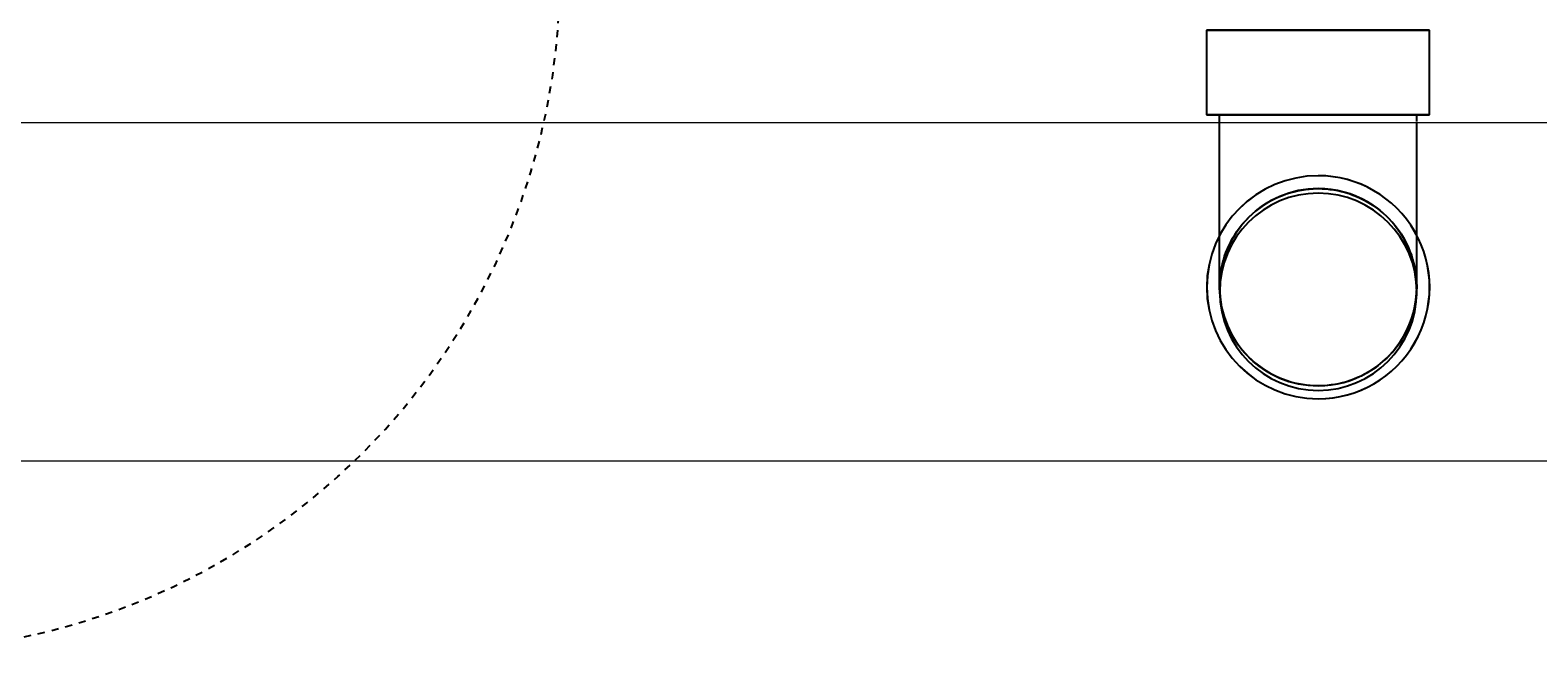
# Model space of a CAD drawing. Header units: inches. Extents: x -20472 to 23246, y -642 to 972.
# Tile 83 of 105: x 351 to 378, y 128 to 140. Entities that reach past the tile are written whole.
import ezdxf
from ezdxf import colors
from ezdxf.entities.mleader import LeaderData, LeaderLine
from ezdxf.math import Vec2, Vec3

# ---------------------------------------------------------------- set-up
doc = ezdxf.new("R2010")
doc.units = ezdxf.units.IN
doc.header["$MEASUREMENT"] = 0
doc.linetypes.add('Dash', pattern=[0.25, 0.125, -0.125])
for name, color, linetype in [('P-PIPE', 3, 'Continuous'), ('S-ANNO-DIMS', 1, 'Continuous'), ('S-ANNO-TEXT', 2, 'Continuous')]:
    doc.layers.add(name, color=color, linetype=linetype)
doc.layers.add('S-ANNO-SYMB', color=2, linetype='Continuous', lineweight=25)
doc.layers.add('S-FDTN_DRN', color=3, linetype='Continuous', lineweight=50)
doc.styles.add('Annotative', font='romans.shx', dxfattribs={"width": 0.8, "height": 0.125})
doc.dimstyles.new('Annotative', dxfattribs={"dimscale": 0, "dimtxt": 0.125, "dimasz": 0.125, "dimexe": 0.179688, "dimexo": 0.0625, "dimgap": 0.09, "dimtad": 1, "dimdec": 3, "dimzin": 3, "dimdsep": 46, "dimlunit": 4, "dimtxsty": 'Annotative', "dimcen": 0.09, "dimclrt": 2, "dimazin": 2, "dimtfac": 1, "dimtdec": 3, "dimtmove": 1, "dimatfit": 3, "dimfxl": 1, "dimtfill": 1, "dimfrac": 2, "dimtolj": 1, "dimtzin": 0, "dimarcsym": 0})

# ---------------------------------------------------------------- blocks, each defined once
blk = doc.blocks.new('*D58')
at = {"layer": 'Defpoints', "color": 0, "transparency": 16777216}
for p in [(566, 132.591), (374, 116.669), (566, 74.211)]:
    blk.add_point(p, dxfattribs=at)
at = {"layer": 'S-ANNO-DIMS', "color": 0, "lineweight": -2, "transparency": 16777216}
for p, q in [((566, 126.591), (566, 56.961)), ((374, 110.669), (374, 56.961)), ((386, 74.211), (554, 74.211))]:
    blk.add_line(p, q, dxfattribs=at)
at = {"layer": 'S-ANNO-DIMS', "color": 0, "transparency": 16777216}
for points in [[(386, 76.211), (386, 72.211), (374, 74.211)], [(554, 76.211), (554, 72.211), (566, 74.211)]]:
    blk.add_solid(points, dxfattribs=at)
at = {"layer": 'S-ANNO-DIMS', "color": 2, "lineweight": -3, "transparency": 16777216, "insert": (470, 89.993), "char_height": 12, "attachment_point": 5, "style": 'Annotative', "bg_fill": 3, "box_fill_scale": 1.25, "bg_fill_color": 256, "bg_fill_true_color": 13158600, "bg_fill_transparency": 0}
blk.add_mtext('\\A1;16\'-0"', dxfattribs=at)
blk = doc.blocks.new('Bend - PVC - Sch 40 - DWV_USACE - Standard-V11-00_SP_Foundation Drainage Plan-TO FDN_DOC-flat-2')
at = {"layer": 'P-PIPE'}
for p, q in [((999.17, -259.434), (999.17, -260.934)), ((1001.146, -259.434), (999.17, -259.434)), ((999.17, -259.434), (1001.152, -259.434)), ((1003.128, -259.434), (1001.146, -259.434)), ((1001.152, -259.434), (1003.128, -259.434)), ((1003.128, -260.934), (1003.128, -259.434)), ((1001.152, -260.934), (999.17, -260.934)), ((999.17, -260.934), (1001.146, -260.934)), ((1001.146, -260.934), (1003.128, -260.934)), ((1001.147, -260.934), (1001.151, -260.934)), ((1001.151, -260.934), (1001.147, -260.934)), ((1003.128, -260.934), (1001.152, -260.934)), ((1002.899, -260.934), (1002.899, -261.057)), ((1001.155, -262.018), (1001.153, -262.018)), ((1001.153, -265.976), (1001.155, -265.976))]:
    blk.add_line(p, q, dxfattribs=at)
at = {"layer": 'P-PIPE', "flags": 128}
for points in [[(999.399, -261.077), (999.399, -260.967), (999.399, -260.934)], [(999.403, -263.997), (999.403, -263.995), (999.403, -263.988), (999.403, -263.975), (999.402, -263.958), (999.402, -263.936), (999.402, -263.91), (999.402, -263.878), (999.402, -263.842), (999.402, -263.801), (999.402, -263.756), (999.401, -263.706), (999.401, -263.651), (999.401, -263.592), (999.401, -263.529), (999.401, -263.462), (999.401, -263.391), (999.401, -263.316), (999.4, -263.237), (999.4, -263.155), (999.4, -263.068), (999.4, -262.979), (999.4, -262.886), (999.4, -262.79), (999.4, -262.691), (999.4, -262.589), (999.4, -262.485), (999.4, -262.378), (999.399, -262.269), (999.399, -262.158), (999.399, -262.044), (999.399, -261.929), (999.399, -261.813), (999.399, -261.695), (999.399, -261.575), (999.399, -261.455), (999.399, -261.334), (999.399, -261.212), (999.399, -261.09)], [(1002.899, -261.077), (1002.899, -261.179), (1002.899, -261.301), (1002.899, -261.422), (1002.899, -261.543), (1002.899, -261.662), (1002.899, -261.781), (1002.899, -261.898), (1002.899, -262.013), (1002.899, -262.127), (1002.899, -262.239), (1002.899, -262.349), (1002.9, -262.456), (1002.9, -262.561), (1002.9, -262.664), (1002.9, -262.764), (1002.9, -262.86), (1002.9, -262.954), (1002.9, -263.045), (1002.9, -263.132), (1002.9, -263.215), (1002.901, -263.295), (1002.901, -263.371), (1002.901, -263.444), (1002.901, -263.512), (1002.901, -263.576), (1002.901, -263.636), (1002.901, -263.691), (1002.901, -263.743), (1002.902, -263.789), (1002.902, -263.831), (1002.902, -263.869), (1002.902, -263.902), (1002.902, -263.93), (1002.902, -263.953), (1002.903, -263.971), (1002.903, -263.985), (1002.903, -263.993), (1002.903, -263.997), (1002.903, -263.997)], [(999.403, -263.997), (999.404, -263.927), (999.409, -263.857), (999.416, -263.788), (999.425, -263.719), (999.438, -263.65), (999.453, -263.581), (999.471, -263.514), (999.492, -263.447), (999.515, -263.381), (999.541, -263.316), (999.57, -263.252), (999.601, -263.189), (999.634, -263.128), (999.67, -263.068), (999.709, -263.009), (999.749, -262.952), (999.792, -262.897), (999.837, -262.843), (999.885, -262.792), (999.934, -262.742), (999.985, -262.694), (1000.038, -262.649), (1000.093, -262.605), (1000.149, -262.564), (1000.208, -262.525), (1000.267, -262.488), (1000.328, -262.454), (1000.391, -262.422), (1000.454, -262.393), (1000.519, -262.366), (1000.585, -262.342), (1000.651, -262.321), (1000.719, -262.302), (1000.787, -262.286), (1000.856, -262.273), (1000.925, -262.262), (1000.994, -262.255), (1001.064, -262.25), (1001.134, -262.247), (1001.153, -262.247)], [(1001.153, -262.247), (1001.223, -262.249), (1001.293, -262.253), (1001.363, -262.26), (1001.432, -262.27), (1001.501, -262.282), (1001.569, -262.298), (1001.637, -262.315), (1001.704, -262.336), (1001.77, -262.36), (1001.835, -262.385), (1001.898, -262.414), (1001.961, -262.445), (1002.023, -262.479), (1002.083, -262.515), (1002.141, -262.553), (1002.198, -262.594), (1002.253, -262.637), (1002.307, -262.682), (1002.359, -262.729), (1002.408, -262.778), (1002.456, -262.829), (1002.502, -262.882), (1002.545, -262.937), (1002.587, -262.994), (1002.626, -263.052), (1002.662, -263.111), (1002.697, -263.173), (1002.728, -263.235), (1002.757, -263.298), (1002.784, -263.363), (1002.808, -263.429), (1002.83, -263.496), (1002.848, -263.563), (1002.864, -263.631), (1002.878, -263.7), (1002.888, -263.769), (1002.896, -263.839), (1002.901, -263.908), (1002.903, -263.978), (1002.903, -263.997)], [(1001.153, -265.747), (1001.083, -265.746), (1001.013, -265.742), (1000.944, -265.735), (1000.874, -265.725), (1000.805, -265.712), (1000.737, -265.697), (1000.669, -265.679), (1000.603, -265.659), (1000.537, -265.635), (1000.472, -265.609), (1000.408, -265.581), (1000.345, -265.55), (1000.284, -265.516), (1000.224, -265.48), (1000.165, -265.442), (1000.108, -265.401), (1000.053, -265.358), (999.999, -265.313), (999.947, -265.266), (999.898, -265.217), (999.85, -265.165), (999.804, -265.112), (999.761, -265.058), (999.719, -265.001), (999.681, -264.943), (999.644, -264.883), (999.61, -264.822), (999.578, -264.76), (999.549, -264.696), (999.522, -264.631), (999.498, -264.566), (999.477, -264.499), (999.458, -264.432), (999.442, -264.364), (999.429, -264.295), (999.418, -264.226), (999.41, -264.156), (999.405, -264.086), (999.403, -264.016), (999.403, -263.997)], [(1002.903, -263.997), (1002.902, -264.067), (1002.897, -264.137), (1002.89, -264.207), (1002.881, -264.276), (1002.868, -264.345), (1002.853, -264.413), (1002.835, -264.481), (1002.814, -264.548), (1002.791, -264.614), (1002.765, -264.679), (1002.736, -264.743), (1002.705, -264.805), (1002.672, -264.867), (1002.636, -264.927), (1002.597, -264.985), (1002.557, -265.042), (1002.514, -265.098), (1002.469, -265.151), (1002.422, -265.203), (1002.372, -265.253), (1002.321, -265.3), (1002.268, -265.346), (1002.213, -265.39), (1002.157, -265.431), (1002.099, -265.47), (1002.039, -265.507), (1001.978, -265.541), (1001.916, -265.573), (1001.852, -265.602), (1001.787, -265.628), (1001.721, -265.652), (1001.655, -265.674), (1001.587, -265.693), (1001.519, -265.709), (1001.451, -265.722), (1001.381, -265.732), (1001.312, -265.74), (1001.242, -265.745), (1001.172, -265.747), (1001.153, -265.747)]]:
    blk.add_lwpolyline(points, dxfattribs=at)
at = {"layer": 'P-PIPE'}
for centre, major_axis, start_param, end_param in [((1001.153, -263.997), (0, -1.979), 3.141593, 6.283185), ((1001.155, -263.997), (0, -1.979), 3.141593, 6.283185), ((1001.153, -263.997), (0, -1.979), 0, 3.141593), ((1001.155, -263.997), (0, -1.979), 0, 3.141593), ((1001.153, -263.997), (0, -1.75), 3.141593, 6.283185), ((1001.153, -263.997), (0, -1.75), 0, 3.141593)]:
    blk.add_ellipse(centre, major_axis=major_axis, ratio=0.999999, start_param=start_param, end_param=end_param, dxfattribs=at)
blk = doc.blocks.new('*D64')
at = {"layer": 'Defpoints', "color": 0, "transparency": 16777216}
for p in [(374, 128.965), (182, 110.505), (374, 74.211)]:
    blk.add_point(p, dxfattribs=at)
at = {"layer": 'S-ANNO-DIMS', "color": 0, "lineweight": -2, "transparency": 16777216}
for p, q in [((374, 122.965), (374, 56.961)), ((182, 104.505), (182, 56.961)), ((194, 74.211), (362, 74.211))]:
    blk.add_line(p, q, dxfattribs=at)
at = {"layer": 'S-ANNO-DIMS', "color": 0, "transparency": 16777216}
for points in [[(194, 76.211), (194, 72.211), (182, 74.211)], [(362, 76.211), (362, 72.211), (374, 74.211)]]:
    blk.add_solid(points, dxfattribs=at)
at = {"layer": 'S-ANNO-DIMS', "color": 2, "lineweight": -3, "transparency": 16777216, "insert": (301.015, 89.962), "char_height": 12, "attachment_point": 5, "style": 'Annotative', "bg_fill": 3, "box_fill_scale": 1.25, "bg_fill_color": 256, "bg_fill_true_color": 13158600, "bg_fill_transparency": 0}
blk.add_mtext('\\A1;16\'-0"', dxfattribs=at)
blk = doc.blocks.new('*D65')
at = {"layer": 'Defpoints', "color": 0, "transparency": 16777216}
for p in [(374, 132), (182, 110.505), (374, 74.211)]:
    blk.add_point(p, dxfattribs=at)
at = {"layer": 'S-ANNO-DIMS', "color": 0, "lineweight": -2, "transparency": 16777216}
for p, q in [((374, 126), (374, 56.961)), ((182, 104.505), (182, 56.961)), ((194, 74.211), (362, 74.211))]:
    blk.add_line(p, q, dxfattribs=at)
at = {"layer": 'S-ANNO-DIMS', "color": 0, "transparency": 16777216}
for points in [[(194, 76.211), (194, 72.211), (182, 74.211)], [(362, 76.211), (362, 72.211), (374, 74.211)]]:
    blk.add_solid(points, dxfattribs=at)
at = {"layer": 'S-ANNO-DIMS', "color": 2, "lineweight": -3, "transparency": 16777216, "insert": (301.015, 89.962), "char_height": 12, "attachment_point": 5, "style": 'Annotative', "bg_fill": 3, "box_fill_scale": 1.25, "bg_fill_color": 256, "bg_fill_true_color": 13158600, "bg_fill_transparency": 0}
blk.add_mtext('\\A1;16\'-0"', dxfattribs=at)
blk = doc.blocks.new('*D66')
at = {"layer": 'Defpoints', "color": 0, "transparency": 16777216}
for p in [(374, 132), (182, 110.505), (374, 74.211)]:
    blk.add_point(p, dxfattribs=at)
at = {"layer": 'S-ANNO-DIMS', "color": 0, "lineweight": -2, "transparency": 16777216}
for p, q in [((374, 126), (374, 56.961)), ((182, 104.505), (182, 56.961)), ((194, 74.211), (362, 74.211))]:
    blk.add_line(p, q, dxfattribs=at)
at = {"layer": 'S-ANNO-DIMS', "color": 0, "transparency": 16777216}
for points in [[(194, 76.211), (194, 72.211), (182, 74.211)], [(362, 76.211), (362, 72.211), (374, 74.211)]]:
    blk.add_solid(points, dxfattribs=at)
at = {"layer": 'S-ANNO-DIMS', "color": 2, "lineweight": -3, "transparency": 16777216, "insert": (301.015, 89.962), "char_height": 12, "attachment_point": 5, "style": 'Annotative', "bg_fill": 3, "box_fill_scale": 1.25, "bg_fill_color": 256, "bg_fill_true_color": 13158600, "bg_fill_transparency": 0}
blk.add_mtext('\\A1;16\'-0"', dxfattribs=at)

msp = doc.modelspace()

# ---------------------------------------------------------------- linework, layer by layer
at = {"layer": 'P-PIPE'}
for start, end in [(90, 270), (270, 90)]:
    msp.add_arc((374.0655, 135), 1.75, start, end, dxfattribs=at)
at = {"layer": 'S-ANNO-SYMB', "linetype": 'Dash', "lineweight": -3}
msp.add_lwpolyline([(24.9485, 128.6142), (348.5994, 128.6142, 0.4142136), (360.5994, 140.6142), (360.5994, 418.7194, 0.4142136), (348.5994, 430.7194), (24.9485, 430.7194, 0.4142136), (12.9485, 418.7194), (12.9485, 140.6142, 0.4142136)], format="xyb", close=True, dxfattribs=at)

# ---------------------------------------------------------------- block references
msp.add_blockref('Bend - PVC - Sch 40 - DWV_USACE - Standard-V11-00_SP_Foundation Drainage Plan-TO FDN_DOC-flat-2', (-627.0895, 399.0774))

# ---------------------------------------------------------------- dimensions: what is measured, and where the dimension line sits
at = {"layer": 'S-ANNO-DIMS', "lineweight": -3}
dim = msp.add_linear_dim(base=(566, 74.2105), p1=(374, 116.6689), p2=(566, 132.5908), dimstyle='Annotative', override={"dimpost": '\\X'}, dxfattribs=at)
dim.commit()
dim.dimension.update_dxf_attribs({"geometry": '*D58', "text_midpoint": (470, 89.9934)})

# ---------------------------------------------------------------- next in the draw order: linework, layer by layer
at = {"layer": 'S-FDTN_DRN', "linetype": 'Continuous', "lineweight": 0}
msp.add_lwpolyline([(102, 132), (1056, 132), (1056, 138), (102, 138)], close=True, dxfattribs=at)

# ---------------------------------------------------------------- next in the draw order: leaders
at = {"layer": 'S-ANNO-TEXT', "linetype": 'Continuous', "lineweight": -3}
ml = msp.add_multileader_mtext('Standard', dxfattribs=at)
ml.set_content('MECHANICAL ROOM\\PVENTILATION PIPES. REF:\\PS706A', color=256, style='Annotative')
ml.set_leader_properties(color=1)
ml.build(insert=Vec2(0, 0))
ml.multileader.update_dxf_attribs({"text_right_attachment_type": 3, "dogleg_length": 0.125, "arrow_head_size": 12, "scale": 96})
ctx = ml.context
ctx.base_point, ctx.scale, ctx.char_height, ctx.arrow_head_size, ctx.landing_gap_size, ctx.plane_origin = Vec3(403.2609, 10.9108), 96, 12, 12, 12, Vec3(536.461, 235.5134)
ctx.right_attachment = 3
notes = []
notes.append((ctx, [(0, (1, 1, 0), (270.603, 10.9108), (1, 0), 132.658, [(1, [(244.091, 148.185), (167.0292, 148.1221)], 0, [])])]))
ctx.mtext.insert, ctx.mtext.width, ctx.mtext.defined_height, ctx.mtext.flow_direction = Vec3(415.2609, 16.9108), 180.765456, 847.4061, 5
for ctx, leaders in notes:
    for number, flags, end, landing, length, lines in leaders:
        leader = LeaderData()
        leader.index, (leader.has_last_leader_line, leader.has_dogleg_vector, leader.attachment_direction) = number, flags
        leader.last_leader_point, leader.dogleg_vector, leader.dogleg_length = Vec3(end), Vec3(landing), length
        for number, points, colour, breaks in lines:
            line = LeaderLine()
            line.index, line.vertices, line.color, line.breaks = number, Vec3.list(points), colors.encode_raw_color(colour), breaks
            leader.lines.append(line)
        ctx.leaders.append(leader)

# ---------------------------------------------------------------- next in the draw order: dimensions: what is measured, and where the dimension line sits
at = {"layer": 'S-ANNO-DIMS', "lineweight": -3}
dim = msp.add_linear_dim(base=(374, 74.2105), p1=(182, 110.5046), p2=(374, 128.9645), dimstyle='Annotative', override={"dimpost": '\\X'}, dxfattribs=at)
dim.commit()
dim.dimension.update_dxf_attribs({"geometry": '*D64', "text_midpoint": (301.0147, 74.1793), "dimtype": 160})

# ---------------------------------------------------------------- next in the draw order: dimensions: what is measured, and where the dimension line sits
dim = msp.add_linear_dim(base=(374, 74.2105), p1=(182, 110.5046), p2=(374, 132), dimstyle='Annotative', override={"dimpost": '\\X'}, dxfattribs=at)
dim.commit()
dim.dimension.update_dxf_attribs({"geometry": '*D65', "text_midpoint": (301.0147, 74.1793), "dimtype": 160})

# ---------------------------------------------------------------- next in the draw order: dimensions: what is measured, and where the dimension line sits
dim = msp.add_linear_dim(base=(374, 74.2105), p1=(182, 110.5046), p2=(374, 132), dimstyle='Annotative', override={"dimpost": '\\X'}, dxfattribs=at)
dim.commit()
dim.dimension.update_dxf_attribs({"geometry": '*D66', "text_midpoint": (301.0147, 74.1793), "dimtype": 160})

doc.saveas('drawing.dxf')
